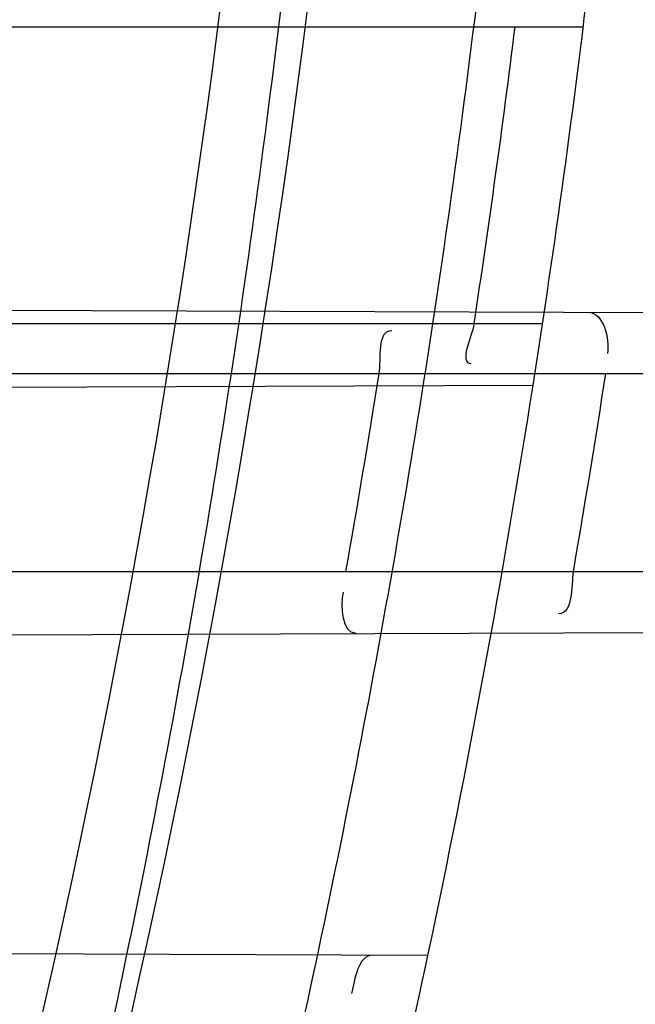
# Model space of a CAD drawing. Header units: millimetres. Extents: x 0 to 297, y 0 to 210.
# Tile 43 of 256: x 145.2229 to 145.2446, y 90.9885 to 91.0233. Entities that reach past the tile are written whole.
import ezdxf

# ---------------------------------------------------------------- set-up
doc = ezdxf.new("R2010")
doc.units = ezdxf.units.MM
doc.header["$LTSCALE"] = 16.335
doc.layers.get('0').update_dxf_attribs({"linetype": 'CONTINUOUS'})
for name, color, linetype in [('01_GLOBAL', 7, 'CONTINUOUS'), ('INTFCLR_1', 7, 'CONTINUOUS'), ('INTFCLR_144815', 7, 'CONTINUOUS')]:
    doc.layers.add(name, color=color, linetype=linetype)

msp = doc.modelspace()

# ---------------------------------------------------------------- linework, layer by layer
at = {"color": 7, "linetype": 'Continuous'}
msp.add_circle((145.8748034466, 92.1344639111), 2.66, dxfattribs=at)
at = {"color": 9, "linetype": 'Continuous'}
msp.add_arc((145.8748034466, 92.1344639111), 2.6259090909, 182.9674534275, 267.0325465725, dxfattribs=at)
at = {"layer": '01_GLOBAL', "color": 7, "linetype": 'Continuous'}
msp.add_circle((145.8748034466, 92.1344639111), 2.695, dxfattribs=at)
at = {"layer": 'INTFCLR_1', "color": 9, "linetype": 'Continuous'}
for p, q in [((145.2184341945, 91.0230182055), (145.2427919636, 91.0230182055)), ((145.2196504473, 91.0130114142), (145.2790831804, 91.01280395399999)), ((145.2413506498, 91.01251820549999), (145.2168929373, 91.01251820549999)), ((145.2203395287, 91.01076820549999), (145.2787718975, 91.01076820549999)), ((145.217191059, 91.0102664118), (145.2410162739, 91.01034957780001)), ((145.2191169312, 91.0037682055), (145.2777184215, 91.0037682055)), ((145.2176335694, 91.0015179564), (145.2774161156, 91.0017266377)), ((145.237300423, 90.9901998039), (145.2132580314, 90.990283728))]:
    msp.add_line(p, q, dxfattribs=at)
at = {"layer": 'INTFCLR_1', "color": 6, "linetype": 'Continuous'}
for centre, radius, start, end in [((144.8596077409, 91.07026820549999), 0.4224162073, 270, 90.00000002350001), ((144.8596077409, 91.07026820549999), 0.4014439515, 270, 90.00000002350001), ((144.8596077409, 91.07026820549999), 0.3860864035, 351.0719019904, 353.2935009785), ((144.859937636, 91.07026591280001), 0.3833671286, 351.3363934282, 352.9206383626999), ((144.8600707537, 91.0702669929), 0.3801880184, 349.9265638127, 350.9962955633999), ((144.8590276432, 91.0702670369), 0.3891383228, 350.1605823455, 351.2050388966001), ((144.8596077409, 91.07026820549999), 0.3860864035, 345.7642015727, 348.0308689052)]:
    msp.add_arc(centre, radius, start, end, dxfattribs=at)
at = {"layer": 'INTFCLR_1', "color": 9, "linetype": 'Continuous'}
for centre, radius, start, end in [((144.8630307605, 91.0702689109), 0.3729410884, 346.8723352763, 13.1275089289), ((144.8629710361, 91.07026820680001), 0.3699364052, 346.8756062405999, 13.1243934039), ((144.8596077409, 91.07026820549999), 0.3860864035, 348.0308689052, 351.0719019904)]:
    msp.add_arc(centre, radius, start, end, dxfattribs=at)
for points, knots in [([(145.235167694, 90.93964664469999), (145.2359987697, 90.94190808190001), (145.2376274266, 90.94647450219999), (145.2407305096, 90.9557351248), (145.2457654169, 90.9723575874), (145.2504341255, 90.9918676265), (145.2535169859, 91.00930456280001), (145.2548129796, 91.01820820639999), (145.2554818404, 91.0233579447), (145.2570256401, 91.03628652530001), (145.2586297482, 91.05837735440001), (145.2583725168, 91.0844406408), (145.2571603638, 91.1013307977), (145.2563978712, 91.1091297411), (145.2558364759, 91.114316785), (145.2541019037, 91.12831663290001), (145.2501634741, 91.1507342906), (145.2444881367, 91.1726209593), (145.2404287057, 91.1856112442), (145.2389019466, 91.1902577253), (145.2365792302, 91.1971022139), (145.2313391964, 91.2114116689), (145.2222901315, 91.2324134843), (145.211984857, 91.2522549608), (145.2048007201, 91.26446751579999), (145.2014430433, 91.2699038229), (145.1992124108, 91.27344744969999), (145.1931796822, 91.28276721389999), (145.1830706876, 91.2970707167), (145.1690288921, 91.3144833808), (145.1571354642, 91.32753546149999), (145.1488272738, 91.335878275), (145.1442335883, 91.34029544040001), (145.1378598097, 91.34625257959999), (145.1289384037, 91.35405272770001), (145.1192814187, 91.3616211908), (145.1131582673, 91.3659752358), (145.1101748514, 91.3679776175), (145.1077179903, 91.36955505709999), (145.1055301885, 91.37087160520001), (145.1036031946, 91.37188262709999), (145.1025200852, 91.37238560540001), (145.1016575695, 91.37269323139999), (145.1010609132, 91.3728325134), (145.1005598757, 91.3727568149), (145.1004622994, 91.3722852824), (145.1007027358, 91.3717640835), (145.1011202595, 91.3710418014), (145.1017948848, 91.3701326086), (145.1026939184, 91.3690240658), (145.1038249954, 91.36772389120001), (145.1051758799, 91.366231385), (145.106740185, 91.36454834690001), (145.1092045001, 91.36193938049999), (145.1127127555, 91.35827210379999), (145.1192604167, 91.3514013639), (145.126411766, 91.34369308), (145.1329263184, 91.3363257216), (145.1369531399, 91.33164093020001), (145.143428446, 91.32395035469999), (145.1533417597, 91.3114874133), (145.1663378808, 91.2933552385), (145.175744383, 91.2785527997), (145.1819029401, 91.2680164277), (145.1860815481, 91.2606058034), (145.1932904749, 91.24707920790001), (145.2029180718, 91.2266527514), (145.209559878, 91.2096225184), (145.212649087, 91.20079273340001)], [0, 0, 0, 0, 0.0103790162, 0.0208837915, 0.0420711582, 0.08518389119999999, 0.1071959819, 0.1183353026, 0.1239410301, 0.1295663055, 0.1744258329, 0.2192337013, 0.2417180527, 0.2473539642, 0.2529903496, 0.2641931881, 0.3081223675, 0.3509244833, 0.3614867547, 0.3667496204, 0.3719934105, 0.3926231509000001, 0.4323812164, 0.470412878, 0.488854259, 0.4934078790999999, 0.4979383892, 0.5068921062, 0.5412323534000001, 0.5733304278, 0.6031976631, 0.6172528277, 0.6240454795, 0.630650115, 0.6548352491, 0.6750685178, 0.6834752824, 0.6871962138, 0.6905460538, 0.6960524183, 0.6981915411, 0.6999110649, 0.7012078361, 0.7020914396, 0.7026255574, 0.7031007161, 0.7038824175, 0.7050749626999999, 0.7066970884, 0.7087489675, 0.7112252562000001, 0.7141187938, 0.7174211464, 0.7211233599, 0.729578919, 0.7392839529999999, 0.762009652, 0.7748693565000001, 0.7816473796, 0.7886214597, 0.8181786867, 0.8502212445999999, 0.8846823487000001, 0.8936821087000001, 0.9027944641, 0.9213301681, 0.9597016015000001, 1, 1, 1, 1]), ([(145.1053256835, 91.37126820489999), (145.1058354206, 91.3712681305), (145.1084302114, 91.3702416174), (145.1114097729, 91.368499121), (145.114679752, 91.3664418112), (145.1177098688, 91.36444481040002), (145.1239326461, 91.36010616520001), (145.1337472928, 91.3525686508), (145.1428234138, 91.3447978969), (145.1493077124, 91.338863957), (145.1539781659, 91.3344671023), (145.1624222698, 91.3261665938), (145.1745124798, 91.3131815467), (145.1887911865, 91.29585590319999), (145.1990766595, 91.2816176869), (145.2052148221, 91.27234000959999), (145.2074832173, 91.268814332), (145.2108964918, 91.26340759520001), (145.2181971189, 91.2512662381), (145.2286731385, 91.2315365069), (145.2378781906, 91.2106406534), (145.2432089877, 91.1964014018), (145.2455710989, 91.1895927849), (145.247123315, 91.1849719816), (145.2512489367, 91.17205836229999), (145.2570185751, 91.1502977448), (145.2610247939, 91.1279966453), (145.262788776, 91.1140712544), (145.2633595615, 91.10891295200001), (145.2641347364, 91.10115794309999), (145.2653671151, 91.0843629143), (145.2656287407, 91.0584419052), (145.2639975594, 91.0364740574), (145.2624282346, 91.0236195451), (145.2617481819, 91.01849828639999), (145.2604303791, 91.00964310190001), (145.2572949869, 90.99229775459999), (145.2525471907, 90.9728939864), (145.2474296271, 90.9563683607), (145.2442749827, 90.94715947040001), (145.2426192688, 90.9426185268), (145.2417743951, 90.94036969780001)], [0, 0, 0, 0, 0.0031306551, 0.0166311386, 0.0214593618, 0.0268204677, 0.03892666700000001, 0.0680356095, 0.1027865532, 0.1122690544, 0.1220182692, 0.1421808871, 0.1849821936, 0.2309157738, 0.2799873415, 0.2927705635, 0.2992370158, 0.3057352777, 0.3320402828, 0.3862318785, 0.4428084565, 0.4721382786, 0.4795908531, 0.487069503, 0.5020757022, 0.562848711, 0.6251729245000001, 0.641061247, 0.6490543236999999, 0.6570463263, 0.6889269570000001, 0.7524525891, 0.8160592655, 0.8240370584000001, 0.8319876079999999, 0.8477879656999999, 0.8790177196, 0.9402188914, 0.9703170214, 0.9852457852, 1, 1, 1, 1]), ([(145.212649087, 91.20079273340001), (145.2158606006, 91.1916133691), (145.2216925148, 91.17275051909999), (145.227244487, 91.14850505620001), (145.2299856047, 91.13231217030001), (145.2310878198, 91.1246731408), (145.2317778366, 91.1195330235), (145.2334659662, 91.1053734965), (145.2350886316, 91.0820240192), (145.2348602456, 91.05859168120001), (145.2340091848, 91.0442662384), (145.2336200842, 91.0390385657), (145.2329629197, 91.0312582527), (145.2311506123, 91.014691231), (145.226931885, 90.9897129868), (145.2217743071, 90.96897061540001), (145.21827327, 90.95706637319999), (145.2168531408, 90.95239822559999), (145.2142959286, 90.94439071), (145.2088936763, 90.92893413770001), (145.2002622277, 90.9078650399), (145.191382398, 90.889773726), (145.1856550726, 90.87921407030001), (145.1835773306, 90.87548959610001), (145.1804900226, 90.8700559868), (145.1738400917, 90.85885693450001), (145.1632874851, 90.84274118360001), (145.150351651, 90.825149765), (145.1410235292, 90.8136739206), (145.1356460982, 90.8073751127), (145.133618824, 90.8050242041), (145.1301975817, 90.8011139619), (145.1238773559, 90.79407797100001), (145.116999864, 90.78674904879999), (145.1107938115, 90.7802602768), (145.1070749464, 90.7763568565), (145.1041227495, 90.77316960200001), (145.102218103, 90.77096320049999), (145.1011689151, 90.7695684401), (145.1007337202, 90.76882832), (145.1004699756, 90.7682973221), (145.1005812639, 90.76760633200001), (145.1020539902, 90.7679067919), (145.1036740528, 90.7686832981), (145.1066075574, 90.7702692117), (145.1094057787, 90.7720516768), (145.1117034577, 90.7735828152), (145.1131778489, 90.7745966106), (145.1156556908, 90.7763307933), (145.1196186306, 90.7792322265), (145.1251563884, 90.7835370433), (145.1334349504, 90.7903494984), (145.1408444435, 90.7969946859), (145.1473278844, 90.8032123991), (145.1519747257, 90.8077983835), (145.1603493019, 90.8164330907), (145.1722854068, 90.829897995), (145.1863008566, 90.84780070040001), (145.1963364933, 90.86246668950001), (145.2023017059, 90.87200498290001), (145.2045040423, 90.8756288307), (145.2078179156, 90.8811890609), (145.2148947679, 90.89367373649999), (145.2249952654, 90.9139386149), (145.2319439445, 90.9308745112), (145.2351676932, 90.9396466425)], [0, 0, 0, 0, 0.0419354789, 0.08505031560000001, 0.1071497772, 0.1127379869, 0.1183317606, 0.1295131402, 0.1742263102, 0.2191466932, 0.230445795, 0.2361065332, 0.241751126, 0.2641147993, 0.3079545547, 0.3508736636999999, 0.3561840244, 0.3614616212, 0.3719139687, 0.3924297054, 0.4320526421, 0.4700131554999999, 0.4792642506, 0.483852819, 0.4884035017, 0.5062126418, 0.5400088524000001, 0.5714206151, 0.6003317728, 0.6037560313, 0.6071340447, 0.6137178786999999, 0.6261602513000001, 0.6479155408, 0.6570536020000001, 0.6648783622, 0.6711643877, 0.6757843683, 0.6774462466, 0.6786751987, 0.6794900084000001, 0.6799813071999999, 0.6813020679, 0.6842478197, 0.6888651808, 0.6950795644, 0.6987591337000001, 0.70073729, 0.7027989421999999, 0.7117993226, 0.7219139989, 0.7330405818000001, 0.7580265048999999, 0.7648041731, 0.7717766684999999, 0.7861782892, 0.816667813, 0.8493175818, 0.8841610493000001, 0.8932352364, 0.8978283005, 0.9024468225, 0.9211469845, 0.9596997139, 1, 1, 1, 1]), ([(145.1053256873, 90.7692681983), (145.1051880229, 90.769268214), (145.1048509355, 90.76933467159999), (145.1048682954, 90.769940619), (145.1052289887, 90.77056403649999), (145.1058526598, 90.7714906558), (145.1068032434, 90.77264391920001), (145.1086356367, 90.7747211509), (145.110803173, 90.77699248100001), (145.113215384, 90.7794781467), (145.1159839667, 90.7823058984), (145.1217014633, 90.7881297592), (145.1287122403, 90.7954132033), (145.1351564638, 90.80240928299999), (145.1386445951, 90.8062976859), (145.1407113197, 90.80863540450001), (145.1461908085, 90.8148961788), (145.1556953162, 90.8263034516), (145.1688811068, 90.84380018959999), (145.1796415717, 90.85983729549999), (145.1864241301, 90.8709859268), (145.1895721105, 90.87639380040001), (145.1916900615, 90.880099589), (145.1975256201, 90.89060172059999), (145.2065751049, 90.908597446), (145.2153782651, 90.92957264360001), (145.2208882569, 90.944962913), (145.2234958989, 90.95293463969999), (145.2249438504, 90.95758139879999), (145.2285119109, 90.9694259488), (145.2337695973, 90.990067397), (145.2380725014, 91.0149380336), (145.2399207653, 91.03143377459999), (145.2405908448, 91.039179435), (145.2409875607, 91.0443834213), (145.241855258, 91.0586434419), (145.2420882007, 91.0819727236), (145.2404334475, 91.1052173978), (145.2387124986, 91.1193107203), (145.238008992, 91.12442738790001), (145.2368850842, 91.1320325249), (145.2340893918, 91.1481566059), (145.2284266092, 91.1722973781), (145.222482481, 91.1910649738), (145.2192099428, 91.2001967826)], [0, 0, 0, 0, 0.0008731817, 0.001718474, 0.0032338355, 0.0055641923, 0.008732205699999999, 0.0127298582, 0.0231213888, 0.0286463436, 0.0346993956, 0.04822263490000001, 0.0804125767, 0.0988155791, 0.1085508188, 0.1135449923, 0.1186070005, 0.1613231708, 0.2076862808, 0.2575123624, 0.2837454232, 0.2904461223, 0.2972015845, 0.3108183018, 0.3666504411, 0.4248609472, 0.4549769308, 0.4703146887, 0.4780576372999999, 0.4858477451, 0.5487776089, 0.6130123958, 0.6457680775, 0.6540347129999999, 0.6623246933, 0.6788711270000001, 0.74464742, 0.8101273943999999, 0.8265053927, 0.8346996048, 0.8428861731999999, 0.8752668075, 0.9384714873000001, 1, 1, 1, 1])]:
    msp.add_open_spline(points, degree=3, knots=knots, dxfattribs=at)
at = {"layer": 'INTFCLR_1', "color": 6, "linetype": 'Continuous'}
for points, knots in [([(145.1350652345, 91.37126820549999), (145.1342109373, 91.37126820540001), (145.1357546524, 91.3683275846), (145.1370803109, 91.3667054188), (145.1392467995, 91.36385886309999), (145.1419201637, 91.3606392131), (145.145337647, 91.3565301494), (145.149332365, 91.3517583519), (145.1536170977, 91.34656836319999), (145.1578478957, 91.34135293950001), (145.1617862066, 91.3363852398), (145.1654017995, 91.331722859), (145.1686896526, 91.3273862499), (145.1716611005, 91.3233823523), (145.1743369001, 91.31970203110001), (145.176743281, 91.3163294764), (145.1789048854, 91.31324522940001), (145.1808385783, 91.31044103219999), (145.1825660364, 91.30789847), (145.1841084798, 91.3055965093), (145.185490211, 91.3035084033), (145.1867189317, 91.3016307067), (145.1878098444, 91.2999462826), (145.1887779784, 91.29843766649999), (145.1896459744, 91.2970737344), (145.1906214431, 91.2955292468), (145.191753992, 91.2937193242), (145.1928766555, 91.2919021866), (145.1938510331, 91.29030917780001), (145.1946912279, 91.28892487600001), (145.1956155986, 91.28738878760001), (145.1966371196, 91.28567497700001), (145.1977643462, 91.2837631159), (145.1990081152, 91.2816272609), (145.2003754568, 91.2792470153), (145.201880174, 91.2765873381), (145.2035347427, 91.2736120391), (145.2053542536, 91.2702751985), (145.2073580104, 91.2665186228), (145.2095596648, 91.2622861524), (145.2119715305, 91.25751282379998), (145.214608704, 91.2521191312), (145.2174929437, 91.2459939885), (145.220642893, 91.2390035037), (145.2240752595, 91.2309767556), (145.227802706, 91.2217082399), (145.2318351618, 91.21090431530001), (145.2361179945, 91.19831684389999), (145.2403681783, 91.18429274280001), (145.2442872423, 91.16942297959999), (145.2476657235, 91.15438159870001), (145.2504753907, 91.1392991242), (145.2527156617, 91.12423526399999), (145.2543982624, 91.1091876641), (145.2555287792, 91.0941918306), (145.256117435, 91.079233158), (145.2561708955, 91.0643352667), (145.2556951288, 91.0494844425), (145.2546936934, 91.0346826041), (145.2531693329, 91.01994161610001), (145.2511191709, 91.00523180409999), (145.2485428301, 90.9905728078), (145.2454275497, 90.9759328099), (145.2417708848, 90.9613303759), (145.2376203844, 90.94696810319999), (145.2332204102, 90.9335438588), (145.2288852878, 90.92162630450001), (145.2248596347, 90.9114479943), (145.2211587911, 90.90270194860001), (145.2177663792, 90.89512937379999), (145.2146668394, 90.8885329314), (145.2118379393, 90.8827508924), (145.2092594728, 90.87766290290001), (145.2069119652, 90.8731710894), (145.2047820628, 90.869201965), (145.2028538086, 90.86569136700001), (145.2011073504, 90.8625761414), (145.1995253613, 90.8598041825), (145.1980916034, 90.85733143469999), (145.1967959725, 90.8551286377), (145.1956290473, 90.85316932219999), (145.1945782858, 90.85142412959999), (145.1936278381, 90.84986076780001), (145.1927650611, 90.8484539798), (145.1919665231, 90.8471621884), (145.1911689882, 90.845881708), (145.1903111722, 90.84451464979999), (145.1893416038, 90.842982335), (145.1882509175, 90.8412749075), (145.1870226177, 90.8393719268), (145.1856376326, 90.83725116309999), (145.1840803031, 90.8348962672), (145.1823329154, 90.83229124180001), (145.1803729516, 90.82941478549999), (145.1781781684, 90.82624664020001), (145.1757236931, 90.82276863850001), (145.1729902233, 90.8189712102), (145.1699514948, 90.8148382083), (145.1665806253, 90.81035527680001), (145.1628687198, 90.8055344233), (145.1588145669, 90.8003903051), (145.1544498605, 90.7949847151), (145.149996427, 90.78957611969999), (145.1458273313, 90.78459071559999), (145.1422457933, 90.7802896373), (145.1394492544, 90.7769290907), (145.1371773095, 90.773959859), (145.1358081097, 90.7722873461), (145.134193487, 90.7692682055), (145.1350652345, 90.7692682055)], [0, 0, 0, 0, 0.0038604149, 0.007501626, 0.0124785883, 0.0188917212, 0.0268498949, 0.0364677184, 0.0470694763, 0.05724446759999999, 0.0668187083, 0.0757144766, 0.08390537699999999, 0.0914099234, 0.09824517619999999, 0.1044667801, 0.1101313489, 0.1152642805, 0.1198589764, 0.1240215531, 0.1277856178, 0.1311734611, 0.1341617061, 0.1368541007, 0.1392736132, 0.1414672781, 0.1451087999, 0.148921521, 0.1511192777, 0.1535471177, 0.1562389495, 0.1592204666, 0.1625628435, 0.1662680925, 0.1703891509, 0.1749670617, 0.1800766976, 0.185772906, 0.1921414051, 0.1993155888, 0.2073311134, 0.2163077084, 0.2264451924, 0.2379233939, 0.2509534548, 0.2658909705, 0.2830621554, 0.3030578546, 0.3259639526, 0.3492662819, 0.3725305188, 0.395610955, 0.4185782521, 0.4413347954, 0.4640172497, 0.4865192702, 0.5089682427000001, 0.5313242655, 0.5536477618, 0.5759939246, 0.5982772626, 0.6207472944, 0.6432362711, 0.6658996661, 0.6887559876, 0.7107777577, 0.7297237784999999, 0.7460531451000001, 0.7602331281, 0.7726347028, 0.7835467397, 0.7931663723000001, 0.8017211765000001, 0.8093215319, 0.8160683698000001, 0.8220757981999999, 0.8274205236, 0.83220661, 0.8364980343, 0.8403367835, 0.8437547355, 0.8468031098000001, 0.8495420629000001, 0.8520223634, 0.8542604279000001, 0.8564046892, 0.8588391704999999, 0.8615533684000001, 0.8645986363, 0.8679945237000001, 0.8717882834, 0.8760445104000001, 0.8807522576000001, 0.8859628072, 0.8917731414, 0.8981681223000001, 0.9051985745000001, 0.9129160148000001, 0.9213486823, 0.930543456, 0.9404096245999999, 0.9509435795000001, 0.9619432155, 0.9720502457, 0.9803711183, 0.9870628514, 0.9922716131, 0.9960607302, 1, 1, 1, 1]), ([(145.1350652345, 90.7692682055), (145.1360387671, 90.7692682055), (145.1377271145, 90.77040596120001), (145.1403228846, 90.77196865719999), (145.1432989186, 90.7741311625), (145.1469787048, 90.7769487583), (145.1513602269, 90.78054609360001), (145.156189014, 90.78473927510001), (145.1610884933, 90.78922212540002), (145.16571304, 90.7936532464), (145.1699506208, 90.7978753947), (145.1738079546, 90.80185999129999), (145.1773032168, 90.80558700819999), (145.1804624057, 90.8090520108), (145.1833068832, 90.8122538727), (145.1858602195, 90.8151948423), (145.1881553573, 90.8178946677), (145.1902110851, 90.8203591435), (145.1920499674, 90.8226010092), (145.1936917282, 90.8246337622), (145.195161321, 90.8264787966), (145.1964960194, 90.82817546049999), (145.197810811, 90.82986574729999), (145.1992115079, 90.83168840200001), (145.2006985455, 90.83364987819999), (145.2021699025, 90.8356183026), (145.203615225, 90.83757754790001), (145.2051191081, 90.8396441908), (145.2067839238, 90.8419664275), (145.2086446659, 90.8446056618), (145.2107239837, 90.8476123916), (145.2130437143, 90.8510414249), (145.2156231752, 90.85494957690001), (145.2184823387, 90.85940686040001), (145.2216518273, 90.8645112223), (145.2251614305, 90.87037537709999), (145.229038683, 90.8771369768), (145.2333125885, 90.884978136), (145.2380078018, 90.89411228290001), (145.2431555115, 90.9048590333), (145.2486552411, 90.91737134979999), (145.2541538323, 90.9312561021), (145.2592951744, 90.9458952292), (145.2638614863, 90.9607341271), (145.2678132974, 90.9756278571), (145.2711637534, 90.9905604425), (145.2739112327, 91.005452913), (145.2760779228, 91.0203457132), (145.2776685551, 91.03517539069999), (145.2786982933, 91.0499655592), (145.2791763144, 91.06470155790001), (145.2791102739, 91.0793859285), (145.2785051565, 91.09402740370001), (145.2773642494, 91.1086166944), (145.2756872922, 91.1231600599), (145.2734729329, 91.13765537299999), (145.2707211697, 91.1520804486), (145.2674209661, 91.16646759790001), (145.2635667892, 91.1807987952), (145.259139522, 91.19509062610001), (145.254151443, 91.2092704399), (145.2488018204, 91.2228033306), (145.2434345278, 91.23506080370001), (145.238408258, 91.245610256), (145.2338248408, 91.2545835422), (145.2296571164, 91.2622860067), (145.2258775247, 91.26893157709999), (145.2224553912, 91.2746994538), (145.2193628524, 91.2797261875), (145.216567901, 91.28412676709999), (145.2140471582, 91.2879848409), (145.2117761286, 91.29137679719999), (145.209737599, 91.2943566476), (145.2079066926, 91.2969818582), (145.20627007, 91.2992895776), (145.2048016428, 91.30132990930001), (145.203482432, 91.3031390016), (145.202221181, 91.30484800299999), (145.2009100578, 91.3066043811), (145.1994654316, 91.308515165), (145.1979774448, 91.3104559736), (145.1964846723, 91.3123763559), (145.1949729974, 91.31429626), (145.1933137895, 91.31637424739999), (145.1914604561, 91.3186591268), (145.1893845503, 91.3211745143), (145.1870661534, 91.32393108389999), (145.1844777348, 91.3269433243), (145.1815962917, 91.3302189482), (145.1783918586, 91.3337676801), (145.174841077, 91.3375879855), (145.1709238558, 91.34167041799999), (145.1666153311, 91.3459993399), (145.1619164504, 91.3505367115), (145.1569054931, 91.35515789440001), (145.1519289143, 91.3595100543), (145.1473729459, 91.36327579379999), (145.1435388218, 91.36622737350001), (145.1404516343, 91.3684830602), (145.1377826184, 91.3700958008), (145.1360568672, 91.37126820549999), (145.1350652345, 91.37126820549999)], [0, 0, 0, 0, 0.0042187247, 0.0081401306, 0.0133978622, 0.0200459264, 0.0282638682, 0.0379443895, 0.0477615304, 0.05703690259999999, 0.0656973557, 0.0736821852, 0.0810680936, 0.0878383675, 0.0940009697, 0.0996271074, 0.1047154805, 0.1093563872, 0.1135342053, 0.1172803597, 0.1206792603, 0.1237557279, 0.1266349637, 0.1299589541, 0.1337168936, 0.1373013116, 0.1406085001, 0.1442672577, 0.148377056, 0.1529904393, 0.1582606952, 0.164218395, 0.1709303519, 0.1785521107, 0.1871652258, 0.1969659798, 0.2081658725, 0.2209392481, 0.2356613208, 0.2526660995, 0.2725685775, 0.2948769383, 0.3173640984, 0.3397873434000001, 0.3621386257, 0.3841211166, 0.4060891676, 0.4277469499, 0.4493218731, 0.470705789, 0.4919793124, 0.5131981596, 0.5343255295, 0.5554668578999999, 0.5765984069, 0.5977513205, 0.6189954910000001, 0.6402209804, 0.6617015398, 0.6832900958, 0.7050415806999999, 0.7268239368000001, 0.7463339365, 0.7630160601, 0.7774553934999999, 0.7899931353, 0.8009638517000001, 0.8105830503, 0.8190545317, 0.8265380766, 0.8331730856, 0.8390248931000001, 0.8442268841, 0.8488182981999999, 0.8528943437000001, 0.8564866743, 0.8597116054, 0.8625968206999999, 0.8656908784, 0.8692094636, 0.8729771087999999, 0.8762884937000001, 0.879749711, 0.8835661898, 0.8878115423, 0.8924986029, 0.8976989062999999, 0.9034198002, 0.9097088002, 0.9166034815, 0.9241390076, 0.9323094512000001, 0.9411199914, 0.9506041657, 0.9606137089, 0.9706541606, 0.9792553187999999, 0.9862062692, 0.9916647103, 0.9957028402, 1, 1, 1, 1])]:
    msp.add_open_spline(points, degree=3, knots=knots, dxfattribs=at)
for points in [[(145.2429665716, 91.01293002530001), (145.2435027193, 91.0129281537), (145.2437291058, 91.0120024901), (145.2436471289, 91.0114726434)], [(145.238930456, 91.01251820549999), (145.2388601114, 91.01205656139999), (145.2383660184, 91.0111190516), (145.2388329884, 91.0111206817)], [(145.2355741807, 91.01076820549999), (145.2356570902, 91.01129145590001), (145.2354969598, 91.0122935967), (145.2360267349, 91.0122917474)], [(145.2424419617, 91.0037682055), (145.2423517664, 91.003248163), (145.2424446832, 91.002276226), (145.2419168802, 91.00227438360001)], [(145.2347598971, 91.0015777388), (145.2342507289, 91.0015759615), (145.2342220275, 91.0025365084), (145.2343110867, 91.0030378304)], [(145.2353474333, 90.9902066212), (145.2348307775, 90.99020842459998), (145.2347095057, 90.9893541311), (145.234598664, 90.98884950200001)]]:
    msp.add_open_spline(points, degree=3, dxfattribs=at)
at = {"layer": 'INTFCLR_144815', "color": 6, "linetype": 'Continuous'}
for radius in [0.4466793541, 0.4256665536]:
    msp.add_circle((144.8596077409, 91.07026820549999), radius, dxfattribs=at)
for radius, start, end in [(0.6157754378, 313.9937911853, 154.5150993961), (0.5947754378, 312.9543589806, 154.5144414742), (0.5751005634, 282.2440355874, 71.2863570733), (0.4537777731, 308.490992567, 51.50900743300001), (0.4747905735, 316.9838592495, 43.0161407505), (0.4480128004, 313.9992414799, 46.00075850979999)]:
    msp.add_arc((144.8596077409, 91.07026820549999), radius, start, end, dxfattribs=at)
at = {"layer": 'INTFCLR_144815', "color": 9, "linetype": 'Continuous'}
for centre, radius, start, end in [((144.8596077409, 91.07026820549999), 0.5712784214, 292.4997540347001, 54.0964566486), ((144.8596102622, 91.0702693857), 0.5153523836, 292.4997540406, 54.09645665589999), ((144.8596257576, 91.0702725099), 0.5066391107, 311.2505121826, 48.7494878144), ((144.859607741, 91.07026820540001), 0.4617768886, 314.0862202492, 45.9137797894), ((144.8596077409, 91.07026820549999), 0.450734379, 313.8592910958, 46.1407088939), ((144.8596077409, 91.07026820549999), 0.4477854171, 314.0319604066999, 45.9680396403)]:
    msp.add_arc(centre, radius, start, end, dxfattribs=at)
at = {"layer": 'INTFCLR_144815', "color": 6, "linetype": 'Continuous'}
for points, knots in [([(145.1715348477, 90.75876832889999), (145.1712150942, 90.75877420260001), (145.1712119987, 90.7600066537), (145.1717859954, 90.7606973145), (145.1723169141, 90.76165810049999), (145.1728921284, 90.7625179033), (145.1735763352, 90.7635211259), (145.1743814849, 90.7646468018), (145.17530592, 90.76590735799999), (145.1763525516, 90.7673048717), (145.1775225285, 90.7688449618), (145.1788179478, 90.77053327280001), (145.1802417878, 90.7723776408), (145.1817966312, 90.7743857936), (145.1834827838, 90.77656326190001), (145.1852973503, 90.77891214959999), (145.1872357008, 90.7814329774), (145.189295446, 90.7841297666), (145.1914790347, 90.78701356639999), (145.1937896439, 90.79009740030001), (145.1962240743, 90.79338687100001), (145.1987743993, 90.7968818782), (145.2014309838, 90.8005803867), (145.2041860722, 90.8044833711), (145.2070298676, 90.8085892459), (145.2099514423, 90.81289490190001), (145.2129388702, 90.817395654), (145.215979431, 90.8220852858), (145.2190598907, 90.8269562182), (145.2221667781, 90.8319996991), (145.2252866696, 90.83720604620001), (145.2284064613, 90.84256492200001), (145.2315136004, 90.8480656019), (145.2345962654, 90.8536972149), (145.2376434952, 90.8594489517), (145.2406452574, 90.8653102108), (145.2435925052, 90.8712707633), (145.2464771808, 90.87732085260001), (145.2492921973, 90.8834512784), (145.2520314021, 90.8896534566), (145.2546894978, 90.8959194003), (145.2572619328, 90.9022416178), (145.2597453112, 90.9086143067), (145.2621317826, 90.9150187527), (145.2644188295, 90.921447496), (145.2666074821, 90.927902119), (145.2687002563, 90.9343905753), (145.2706975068, 90.94091510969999), (145.2725965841, 90.9474676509), (145.2743963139, 90.9540444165), (145.2760946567, 90.9606370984), (145.2776905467, 90.96723941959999), (145.2791843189, 90.97385019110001), (145.2805765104, 90.98046922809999), (145.2818676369, 90.98709652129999), (145.2830580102, 90.9937313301), (145.2841477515, 91.0003718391), (145.2851369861, 91.0070158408), (145.2860260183, 91.01366199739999), (145.2868152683, 91.0203099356), (145.2875051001, 91.02695916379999), (145.2880958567, 91.0336093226), (145.2885878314, 91.04025993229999), (145.2889813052, 91.0469109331), (145.289276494, 91.0535620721), (145.2894735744, 91.06021341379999), (145.2895726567, 91.0668647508), (145.2895738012, 91.0735161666), (145.2894770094, 91.0801674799), (145.2892822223, 91.0868188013), (145.2889893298, 91.09346994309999), (145.2885981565, 91.1001209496), (145.2881084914, 91.1067715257), (145.2875200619, 91.1134215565), (145.2868325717, 91.1200706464), (145.2860456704, 91.126718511), (145.2851589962, 91.13336461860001), (145.2841721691, 91.14000833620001), (145.2830848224, 91.14664879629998), (145.2818965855, 91.15328508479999), (145.2806070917, 91.15991620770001), (145.2792161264, 91.166540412), (145.2777236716, 91.17315528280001), (145.27612979, 91.1797584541), (145.2744344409, 91.18634824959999), (145.2726374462, 91.1929236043), (145.2707388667, 91.19948263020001), (145.2687392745, 91.2060219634), (145.2666397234, 91.21253728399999), (145.2644415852, 91.2190240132), (145.2621464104, 91.2254777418), (145.2597562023, 91.23189351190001), (145.2572735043, 91.2382657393), (145.2547014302, 91.2445882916), (145.2520437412, 91.25085444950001), (145.2493049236, 91.25705687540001), (145.2464902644, 91.26318759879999), (145.2436059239, 91.26923801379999), (145.240658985, 91.2751989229), (145.2376574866, 91.2810606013), (145.2346104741, 91.28681281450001), (145.231527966, 91.2924449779), (145.2284209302, 91.2979462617), (145.2253011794, 91.30330580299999), (145.2221812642, 91.3085128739), (145.2190742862, 91.31355713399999), (145.2159936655, 91.3184289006), (145.2129528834, 91.323119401), (145.209965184, 91.3276210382), (145.207043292, 91.331927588), (145.2041991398, 91.3360343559), (145.2014436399, 91.33993825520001), (145.1987864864, 91.3436378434), (145.1962360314, 91.34713327), (145.1937992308, 91.35042615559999), (145.1914816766, 91.3535193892), (145.1892876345, 91.3564169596), (145.1872201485, 91.3591237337), (145.1852811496, 91.36164526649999), (145.1834716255, 91.3639875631), (145.1817917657, 91.36615689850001), (145.1802410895, 91.36815967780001), (145.1788186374, 91.3700022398), (145.1775230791, 91.3716907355), (145.1763528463, 91.3732311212), (145.1753062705, 91.37462867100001), (145.1743814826, 91.3758893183), (145.1735770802, 91.3770151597), (145.1728902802, 91.378018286), (145.1723225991, 91.3788786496), (145.1718630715, 91.3796692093), (145.171402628, 91.38041122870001), (145.1710534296, 91.38175923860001), (145.1715348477, 91.38176808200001)], [0, 0, 0, 0, 0.0014103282, 0.0032894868, 0.0045784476, 0.006109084, 0.0078878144, 0.009921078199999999, 0.0122159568, 0.0147800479, 0.0176210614, 0.0207450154, 0.0241645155, 0.0278962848, 0.0319450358, 0.0363094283, 0.0409856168, 0.0459681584, 0.0512740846, 0.0569372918, 0.0629614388, 0.06932079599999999, 0.0760170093, 0.0830428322, 0.09038864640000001, 0.09804223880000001, 0.1059886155, 0.1142106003, 0.1226891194, 0.1314036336, 0.1403327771, 0.1494548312, 0.1587482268, 0.1681920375, 0.1777662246, 0.1874518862, 0.1972313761, 0.2070885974, 0.2170088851, 0.2269790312, 0.2369874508, 0.247023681, 0.2570780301, 0.2671479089, 0.2771627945, 0.2871678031, 0.297203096, 0.3072268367, 0.3172573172, 0.3272873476, 0.3372951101, 0.3472786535, 0.3572404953, 0.3671820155, 0.3771057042, 0.38701475, 0.3969071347, 0.4067804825, 0.4166362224, 0.4264761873, 0.4363022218, 0.4461151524, 0.4559173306, 0.4657100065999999, 0.4754958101, 0.4852761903, 0.4950537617, 0.5048299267, 0.514607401, 0.5243876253, 0.5341732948, 0.5439658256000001, 0.5537677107, 0.5635801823, 0.5734055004, 0.5832449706, 0.5931003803, 0.6029729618, 0.6128636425, 0.6227732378, 0.6327028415, 0.6426530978, 0.6526214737, 0.6626060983, 0.6726078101, 0.6826271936, 0.6926651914, 0.7027189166, 0.7127821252, 0.7228511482, 0.7329216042, 0.7429877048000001, 0.7530428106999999, 0.7630790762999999, 0.7730874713, 0.7830577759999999, 0.7929782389, 0.8028356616, 0.8126154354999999, 0.8223014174, 0.8318761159, 0.8413205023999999, 0.8506146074, 0.8597374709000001, 0.8686675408, 0.8773831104, 0.8858627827, 0.8940860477, 0.9020337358, 0.9096886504, 0.9170358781, 0.9240630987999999, 0.9307608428, 0.9371226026, 0.9431446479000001, 0.9488258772, 0.9541674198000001, 0.9591725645, 0.9638462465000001, 0.9681947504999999, 0.9722253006, 0.9759458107, 0.979364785, 0.9824904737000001, 0.9853313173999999, 0.9878955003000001, 0.9901906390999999, 0.9922241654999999, 0.994002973, 0.9955336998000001, 0.9968227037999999, 0.9978766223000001, 1, 1, 1, 1]), ([(145.1816919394, 91.37126820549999), (145.1813689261, 91.37126820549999), (145.181354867, 91.37002508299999), (145.1818990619, 91.3693135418), (145.1824036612, 91.36833271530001), (145.1829511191, 91.36745360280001), (145.1836029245, 91.3664285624), (145.1843702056, 91.3652784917), (145.1852510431, 91.3639914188), (145.1862478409, 91.3625655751), (145.1873615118, 91.36099545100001), (145.1885933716, 91.3592761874), (145.1899443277, 91.35740242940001), (145.1914151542, 91.3553685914), (145.1930061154, 91.3531691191), (145.1947171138, 91.3507983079), (145.1965473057, 91.3482507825), (145.1984952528, 91.34552127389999), (145.2005585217, 91.3426051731), (145.2027337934, 91.33949840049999), (145.2050166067, 91.3361978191), (145.207401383, 91.33270127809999), (145.2098813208, 91.32900788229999), (145.2124484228, 91.3251181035), (145.2150935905, 91.3210338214), (145.2178067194, 91.3167583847), (145.2205768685, 91.3122965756), (145.2233924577, 91.30765452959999), (145.2262415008, 91.3028395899), (145.2291118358, 91.297860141), (145.2319913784, 91.29272536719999), (145.2348683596, 91.2874449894), (145.2377314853, 91.2820290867), (145.2405700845, 91.276487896), (145.2433742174, 91.27083163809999), (145.2461347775, 91.26507030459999), (145.2488435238, 91.25921354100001), (145.2514930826, 91.25327056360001), (145.2540769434, 91.2472500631), (145.2565894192, 91.2411601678), (145.2590255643, 91.23500850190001), (145.2613812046, 91.2288019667), (145.2636527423, 91.2225470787), (145.2658372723, 91.2162495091), (145.2679322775, 91.20991477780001), (145.2699358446, 91.203547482), (145.2718463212, 91.1971521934), (145.2736625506, 91.19073257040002), (145.275383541, 91.18429233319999), (145.2770086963, 91.1778343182), (145.2785375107, 91.171361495), (145.2799697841, 91.1648759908), (145.281305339, 91.1583801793), (145.282544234, 91.1518756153), (145.2836865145, 91.14536413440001), (145.2847323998, 91.1388467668), (145.285682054, 91.13232495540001), (145.2865357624, 91.12579938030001), (145.2872937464, 91.1192711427), (145.2879563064, 91.1127405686), (145.2885236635, 91.10620849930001), (145.2889960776, 91.09967506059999), (145.2893737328, 91.0931409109), (145.2896568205, 91.0866060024), (145.2898454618, 91.0800708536), (145.2899397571, 91.0735353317), (145.2899397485, 91.06699989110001), (145.2898454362, 91.0604643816), (145.2896567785, 91.0539292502), (145.2893736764, 91.04739438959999), (145.2889960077, 91.040860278), (145.2885235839, 91.034326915), (145.2879562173, 91.0277949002), (145.2872936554, 91.02126443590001), (145.2865356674, 91.0147362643), (145.2856819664, 91.00821082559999), (145.2847323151, 91.0016890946), (145.283686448, 90.99517188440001), (145.2825441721, 90.98866045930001), (145.2813053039, 90.98215605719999), (145.2799697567, 90.9756602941), (145.2785375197, 90.9691749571), (145.277008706, 90.9627021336), (145.2753835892, 90.95624426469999), (145.2736625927, 90.9498039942), (145.2718464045, 90.94338450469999), (145.2699359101, 90.9369891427), (145.2679323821, 90.9306219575), (145.2658373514, 90.9242871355), (145.2636528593, 90.9179896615), (145.2613812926, 90.91173468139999), (145.2590256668, 90.9055281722), (145.2565895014, 90.8993764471), (145.2540770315, 90.8932865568), (145.2514931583, 90.8872660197), (145.2488435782, 90.8813229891), (145.2461348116, 90.8754661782), (145.2433742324, 90.86970480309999), (145.2405700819, 90.8640485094), (145.2377314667, 90.8585072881), (145.2348683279, 90.85309136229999), (145.2319913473, 90.8478109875), (145.2291118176, 90.8426762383), (145.2262415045, 90.8376968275), (145.2233924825, 90.83288192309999), (145.220576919, 90.8282399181), (145.2178068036, 90.8237781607), (145.2150937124, 90.8195027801), (145.2124485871, 90.8154185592), (145.2098815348, 90.8115288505), (145.2074016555, 90.8078355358), (145.2050169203, 90.8043390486), (145.2027341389, 90.801038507), (145.2005588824, 90.79793175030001), (145.1984956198, 90.7950156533), (145.1965476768, 90.79228614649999), (145.1947174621, 90.7897385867), (145.1930064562, 90.7873677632), (145.1914154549, 90.7851682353), (145.1899446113, 90.7831343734), (145.1885936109, 90.781260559), (145.1873617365, 90.77954126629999), (145.1862480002, 90.77797109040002), (145.1852512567, 90.77654520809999), (145.1843701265, 90.7752581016), (145.1836036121, 90.77410794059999), (145.1829493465, 90.7730830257), (145.1824091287, 90.7722033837), (145.1819724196, 90.77139682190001), (145.1815362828, 90.7706332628), (145.1812048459, 90.7692682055), (145.1816919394, 90.7692682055)], [0, 0, 0, 0, 0.0014863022, 0.0034583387, 0.00480742, 0.0064070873, 0.008263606, 0.0103831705, 0.0127725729, 0.0154385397, 0.018388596, 0.0216299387, 0.0251705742, 0.0290176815, 0.0331791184, 0.0376612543, 0.0424708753, 0.0476126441, 0.053091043, 0.05890788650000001, 0.0650637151, 0.071556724, 0.0783824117, 0.08553378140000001, 0.09300120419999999, 0.1007725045, 0.1088330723, 0.1171662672, 0.125753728, 0.1345758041, 0.1436120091, 0.1528416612, 0.1622443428, 0.1717998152, 0.1814887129, 0.1912927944, 0.2011949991, 0.2111795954, 0.2212322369, 0.2313400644, 0.2414915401, 0.251676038, 0.2618853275, 0.272110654, 0.2823462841, 0.2925853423, 0.3028240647, 0.3130572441, 0.3232827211, 0.3334966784, 0.3436983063, 0.353884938, 0.364056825, 0.3742120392, 0.3843517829, 0.3944749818, 0.4045834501, 0.4146764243, 0.4247563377, 0.4348229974, 0.4448791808, 0.4549248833, 0.4649631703, 0.4749943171, 0.4850215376, 0.4950452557, 0.505068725, 0.5150924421, 0.5251196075, 0.5351507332, 0.5451888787, 0.5552345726, 0.5652905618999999, 0.5753571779, 0.5854368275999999, 0.5955298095, 0.6056379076, 0.615761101, 0.6259004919, 0.6360558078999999, 0.6462271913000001, 0.6564139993, 0.6666151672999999, 0.6768294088, 0.6870543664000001, 0.6972879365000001, 0.7075261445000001, 0.7177656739, 0.7280008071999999, 0.7382265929, 0.7484354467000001, 0.7586203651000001, 0.7687717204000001, 0.7788795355, 0.7889322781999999, 0.7989169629, 0.8088192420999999, 0.8186233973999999, 0.8283123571, 0.8378678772, 0.8472706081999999, 0.8565002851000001, 0.8655364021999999, 0.8743584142, 0.8829458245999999, 0.8912789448, 0.8993394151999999, 0.9071106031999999, 0.9145779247, 0.9217291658, 0.9285546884, 0.9350475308, 0.9412033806, 0.9470201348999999, 0.9524985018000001, 0.9576403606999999, 0.9624499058, 0.9669322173, 0.9710936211, 0.9749409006, 0.978481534, 0.9817230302, 0.984673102, 0.9873392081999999, 0.9897286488, 0.9918483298, 0.9937048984, 0.9953046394, 0.9966537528, 0.9977587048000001, 1, 1, 1, 1]), ([(145.2619187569, 91.0702682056), (145.2619187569, 91.0661356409), (145.2617972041, 91.0578659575), (145.2612501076, 91.0454634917), (145.2603370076, 91.0330607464), (145.2590551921, 91.0206586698), (145.2574020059, 91.0082592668), (145.2553745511, 90.99586623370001), (145.2529686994, 90.983485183), (145.2501810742, 90.971124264), (145.2470107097, 90.9587946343), (145.2434550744, 90.946512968), (145.2395175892, 90.93429876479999), (145.2352018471, 90.9221775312), (145.2305195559, 90.9101815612), (145.2254865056, 90.89834935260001), (145.2201294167, 90.8867289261), (145.2144851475, 90.8753763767), (145.2086034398, 90.86435830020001), (145.2025493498, 90.8537475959), (145.1964022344, 90.843622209), (145.1902548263, 90.8340614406), (145.1842079, 90.82513824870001), (145.1783638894, 90.8169126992), (145.1728175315, 90.80942519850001), (145.1676486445, 90.8026917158), (145.1629171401, 90.79670667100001), (145.1586605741, 90.7914457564), (145.1549015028, 90.7868678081), (145.1516394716, 90.7829300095), (145.1488735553, 90.77957647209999), (145.1465811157, 90.77677520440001), (145.1447678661, 90.77445192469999), (145.1433636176, 90.7726559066), (145.1424842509, 90.77114923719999), (145.1417601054, 90.7703139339), (145.1418564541, 90.7692682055), (145.1421340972, 90.7692682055)], [0, 0, 0, 0, 0.0373969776, 0.0748305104, 0.1123278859, 0.1499208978, 0.1876426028, 0.2255106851, 0.2635438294, 0.3017616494, 0.3401610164, 0.3787310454, 0.4174490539, 0.4562752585, 0.4951477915, 0.5339633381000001, 0.5726158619, 0.6109244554, 0.6486768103, 0.6856239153, 0.7214601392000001, 0.7558561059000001, 0.7884730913, 0.8189949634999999, 0.8471589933, 0.8727898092, 0.8958085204, 0.9161981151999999, 0.9340282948, 0.9494114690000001, 0.9624736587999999, 0.9733586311, 0.9821878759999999, 0.9890812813, 0.9941468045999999, 0.9974875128, 1, 1, 1, 1]), ([(145.1615550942, 90.75876832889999), (145.1612445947, 90.7587739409), (145.1612273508, 90.75997196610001), (145.1618093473, 90.76063833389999), (145.1623391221, 90.7615694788), (145.1629159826, 90.7624028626), (145.1636016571, 90.7633759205), (145.1644091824, 90.76446815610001), (145.165336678, 90.76569181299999), (145.1663871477, 90.7670488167), (145.1675618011, 90.76854473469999), (145.1688622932, 90.7701844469), (145.170290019, 90.7719735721), (145.1718464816, 90.7739182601), (145.1735329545, 90.77602503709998), (145.1753505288, 90.7783008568), (145.177299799, 90.7807527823), (145.1793809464, 90.7833881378), (145.1815932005, 90.7862138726), (145.1839344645, 90.78923609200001), (145.1864007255, 90.79245924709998), (145.1889860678, 90.79588603), (145.1916830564, 90.79951771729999), (145.1944830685, 90.8033544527), (145.1973763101, 90.80739509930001), (145.200351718, 90.8116368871), (145.2033970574, 90.8160752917), (145.2064992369, 90.82070421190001), (145.2096445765, 90.8255160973), (145.2128191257, 90.83050217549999), (145.2160089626, 90.83565269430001), (145.2192004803, 90.84095719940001), (145.2223806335, 90.84640480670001), (145.225537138, 90.8519844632), (145.2286586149, 90.8576851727), (145.2317346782, 90.86349617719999), (145.2347559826, 90.8694071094), (145.2377142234, 90.87540809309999), (145.2406021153, 90.8814898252), (145.2434133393, 90.8876436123), (145.2461424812, 90.8938613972), (145.2487849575, 90.9001357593), (145.2513369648, 90.9064599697), (145.2537953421, 90.9128278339), (145.2561575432, 90.9192337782), (145.258421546, 90.92567277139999), (145.2605857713, 90.9321402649), (145.2626490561, 90.9386322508), (145.2646105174, 90.94514498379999), (145.2664696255, 90.9516753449), (145.2682260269, 90.958220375), (145.269879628, 90.9647776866), (145.2714304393, 90.9713449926), (145.272878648, 90.97792049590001), (145.2742244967, 90.984502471), (145.2754683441, 90.99108963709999), (145.2766105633, 90.9976807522), (145.2776515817, 91.0042748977), (145.2785918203, 91.0108711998), (145.2794317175, 91.0174690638), (145.2801716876, 91.0240679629), (145.280812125, 91.0306675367), (145.2813533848, 91.0372674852), (145.2817957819, 91.04386761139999), (145.2821395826, 91.0504677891), (145.2823849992, 91.057067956), (145.2825321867, 91.0636680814), (145.2825648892, 91.06806835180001), (145.2825648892, 91.07026820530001)], [0, 0, 0, 0, 0.0027272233, 0.00637693, 0.0088871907, 0.0118720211, 0.0153444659, 0.0193180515, 0.02380733, 0.0288260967, 0.0343890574, 0.0405101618, 0.0472051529, 0.05449051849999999, 0.0623846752, 0.0709044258, 0.0800682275, 0.08989261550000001, 0.1003941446, 0.1115838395, 0.1234656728, 0.1360350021, 0.1492811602, 0.1631910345, 0.1777467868, 0.1929237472, 0.2086919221, 0.2250163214, 0.241858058, 0.2591751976, 0.2769240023, 0.2950599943, 0.3135389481, 0.3323178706, 0.3513557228, 0.3706138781, 0.3900565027, 0.40965088, 0.4293672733, 0.4491790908, 0.4690627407, 0.4889974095, 0.5089649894, 0.5289504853, 0.5489397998, 0.5689220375, 0.5888883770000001, 0.6088300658, 0.6287418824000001, 0.6486179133, 0.6684555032, 0.6882511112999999, 0.7080041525, 0.7277129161, 0.7473782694, 0.7670001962, 0.7865808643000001, 0.8061213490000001, 0.8256243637, 0.8450923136, 0.8645285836, 0.8839363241, 0.9033192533, 0.9226811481, 0.9420259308, 0.9613578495, 0.9806810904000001, 1, 1, 1, 1]), ([(145.1891690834, 90.7763964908), (145.1887851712, 90.776403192), (145.1889546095, 90.77791854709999), (145.1897315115, 90.7790594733), (145.1908843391, 90.7812084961), (145.1925602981, 90.78374182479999), (145.1947341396, 90.78700949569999), (145.1974252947, 90.7909271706), (145.2006308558, 90.79558203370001), (145.2042332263, 90.80084524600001), (145.2079731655, 90.8063906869), (145.2115725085, 90.811841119), (145.2148750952, 90.8169466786), (145.2178706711, 90.8216830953), (145.220574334, 90.82605046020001), (145.2230116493, 90.8300661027), (145.2251949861, 90.8337337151), (145.2271471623, 90.8370710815), (145.2288885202, 90.8400975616), (145.2304549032, 90.8428619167), (145.2319718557, 90.84557564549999), (145.2335082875, 90.8483650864), (145.235040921, 90.8511930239), (145.236458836, 90.8538494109), (145.2377089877, 90.8562252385), (145.2388113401, 90.858346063), (145.2397838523, 90.8602375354), (145.2406875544, 90.8620129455), (145.241596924, 90.8638183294), (145.2425851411, 90.8658013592), (145.2436776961, 90.86802049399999), (145.2448886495, 90.8705137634), (145.2462310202, 90.873321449), (145.2477173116, 90.876486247), (145.2493581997, 90.8800514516), (145.251170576, 90.88408150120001), (145.2531660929, 90.8886402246), (145.2553605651, 90.89380950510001), (145.2577752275, 90.8997015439), (145.2604300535, 90.90645553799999), (145.26333995, 90.914239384), (145.2665092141, 90.92323256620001), (145.2699429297, 90.9337048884), (145.27355238, 90.945747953), (145.2770962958, 90.9589566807), (145.2803400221, 90.97273768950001), (145.2831548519, 90.9866050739), (145.285532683, 91.000518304), (145.2874745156, 91.0144570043), (145.288982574, 91.0284284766), (145.2900557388, 91.0423936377), (145.2906967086, 91.0563451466), (145.290839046, 91.0656325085), (145.290839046, 91.07026820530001)], [0, 0, 0, 0, 0.0036397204, 0.0085369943, 0.0157954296, 0.0255088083, 0.0378134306, 0.0528137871, 0.0706279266, 0.09136563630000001, 0.1132788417, 0.1340284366, 0.1532798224, 0.1709168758, 0.1871507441, 0.2019689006, 0.2154440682, 0.2276101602, 0.2386187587, 0.2485421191, 0.257728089, 0.268088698, 0.2787291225, 0.288218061, 0.2966314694, 0.3041773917, 0.3108751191, 0.3167920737, 0.3230614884, 0.3300369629, 0.337794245, 0.3465081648, 0.3563110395, 0.3672939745, 0.3796510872, 0.3935134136, 0.4091801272, 0.426821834, 0.4467452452, 0.4695381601, 0.4956096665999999, 0.5255127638, 0.5599184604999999, 0.6000687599, 0.6446728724, 0.6895337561, 0.7342496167, 0.7787833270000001, 0.8233104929, 0.8676315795, 0.9119694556, 0.9560574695, 1, 1, 1, 1]), ([(145.3115000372, 91.07026820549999), (145.3115000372, 91.0656664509), (145.3113516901, 91.05645244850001), (145.3106831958, 91.042633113), (145.3095662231, 91.0288125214), (145.3079983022, 91.0150007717), (145.3059760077, 91.0012043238), (145.3034956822, 90.9874324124), (145.3005540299, 90.9736981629), (145.2971490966, 90.96001988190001), (145.2932813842, 90.9464221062), (145.2889552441, 90.9329363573), (145.2841806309, 90.9196025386), (145.2789753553, 90.9064700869), (145.2733674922, 90.8935989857), (145.2673981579, 90.8810602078), (145.2611238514, 90.8689352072), (145.2546184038, 90.8573142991), (145.2479729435, 90.8462925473), (145.2412937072, 90.8359640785), (145.2346967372, 90.8264141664), (145.2282996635, 90.8177110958), (145.2222127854, 90.80989981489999), (145.2165301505, 90.8029981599), (145.2113244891, 90.79699886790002), (145.2066450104, 90.7918714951), (145.2025199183, 90.78757659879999), (145.1989594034, 90.78405105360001), (145.1959636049, 90.78127604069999), (145.1935201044, 90.7791103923), (145.1913967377, 90.7775714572), (145.1900017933, 90.7763819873), (145.1891691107, 90.77639652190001)], [0, 0, 0, 0, 0.0421285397, 0.08434683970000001, 0.1266414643, 0.1690446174, 0.2115817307, 0.2542734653, 0.2971305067, 0.3401457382, 0.3832945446, 0.4265305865, 0.4697791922, 0.5129300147, 0.5558322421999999, 0.5982870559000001, 0.6400420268, 0.6807938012, 0.7201892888, 0.7578469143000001, 0.7933806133, 0.8264335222, 0.8567170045, 0.8840287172, 0.9082689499, 0.9294277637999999, 0.9475672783, 0.9627965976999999, 0.9752495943, 0.9850650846, 0.9923757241, 1, 1, 1, 1]), ([(145.240084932, 90.9565299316), (145.2399166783, 90.95695424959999), (145.2402035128, 90.9577453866), (145.2403573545, 90.9588187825), (145.2405906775, 90.959876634), (145.2408586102, 90.9611210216), (145.2411856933, 90.9625578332), (145.2415603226, 90.9641792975), (145.2419809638, 90.96597748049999), (145.2424406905, 90.9679378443), (145.2429362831, 90.97005201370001), (145.2434574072, 90.9722927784), (145.2439827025, 90.9745698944), (145.244482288, 90.97676431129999), (145.2449450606, 90.97882388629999), (145.2454040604, 90.98089125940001), (145.2458979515, 90.98315116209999), (145.2464536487, 90.98573463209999), (145.2470457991, 90.98855040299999), (145.2474467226, 90.9905021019), (145.2476456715, 90.99148196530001)], [0, 0, 0, 0, 0.0382780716, 0.06280512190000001, 0.0927930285, 0.1285269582, 0.1697539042, 0.2162944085, 0.2681051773, 0.3246108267, 0.3851500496, 0.4502018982, 0.5175332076, 0.5811207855, 0.6389311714, 0.6945524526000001, 0.7587092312, 0.8329162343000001, 0.9161533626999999, 1, 1, 1, 1])]:
    msp.add_open_spline(points, degree=3, knots=knots, dxfattribs=at)
at = {"layer": 'INTFCLR_144815', "color": 9, "linetype": 'Continuous'}
for points, knots in [([(145.2413747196, 91.3697613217), (145.2428639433, 91.3678095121), (145.244886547, 91.3651650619), (145.2474551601, 91.36177357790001), (145.2497308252, 91.3587506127), (145.2541366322, 91.3528298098), (145.2608916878, 91.34346662), (145.2694858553, 91.330890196), (145.2769239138, 91.31925431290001), (145.2822409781, 91.3104424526), (145.2853801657, 91.30507285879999), (145.2902521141, 91.296552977), (145.2975017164, 91.2831042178), (145.3067246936, 91.2641132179), (145.3132109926, 91.2490572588), (145.3173738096, 91.2385489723), (145.3201622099, 91.2312497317), (145.3248954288, 91.2181278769), (145.3310525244, 91.19876650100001), (145.3373574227, 91.1746119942), (145.3411666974, 91.15589345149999), (145.3433109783, 91.1430787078), (145.3446460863, 91.1343337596), (145.3460875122, 91.12330024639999), (145.3472124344, 91.1121900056), (145.3479204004, 91.1032489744), (145.3487845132, 91.0898469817), (145.3493461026, 91.0697652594), (145.3485394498, 91.0430468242), (145.3467779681, 91.0231082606), (145.3451270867, 91.0098889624), (145.343909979, 91.0011675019), (145.3415031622, 90.9862564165), (145.3372609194, 90.9655227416), (145.3309735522, 90.94150350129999), (145.3248291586, 90.9222137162), (145.3204306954, 90.9100345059), (145.3183461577, 90.9045328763), (145.3169544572, 90.900927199), (145.3131561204, 90.8913484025), (145.3066802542, 90.87632793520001), (145.2974761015, 90.85738376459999), (145.2894993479, 90.8425881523), (145.283827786, 90.8327786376), (145.2806417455, 90.8274435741), (145.2760993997, 90.8199922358), (145.2694850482, 90.80964470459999), (145.2608832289, 90.79705758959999), (145.2541232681, 90.7876882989), (145.2497158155, 90.78176573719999), (145.2474419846, 90.7787453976), (145.2448787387, 90.77536113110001), (145.2428609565, 90.7727230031), (145.2413748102, 90.7707752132)], [0, 0, 0, 0, 0.0113523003, 0.0153945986, 0.0196724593, 0.0288485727, 0.04952051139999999, 0.0730548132, 0.0992747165, 0.1133659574, 0.1206417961, 0.1280352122, 0.1587481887, 0.1912667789, 0.2256293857, 0.2345212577, 0.2435306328, 0.2617592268, 0.2990180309, 0.3374305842, 0.3771409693, 0.3872950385, 0.3975091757, 0.4180450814, 0.4387403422, 0.4491382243, 0.4595166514, 0.5008391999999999, 0.5419727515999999, 0.5830556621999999, 0.5933356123, 0.6035730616, 0.6237732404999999, 0.6631691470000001, 0.7013781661, 0.7385292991, 0.7567366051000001, 0.761249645, 0.7657337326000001, 0.7746080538, 0.8088969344, 0.8413373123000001, 0.8719692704, 0.886598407, 0.893729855, 0.9007025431, 0.926950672, 0.9505051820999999, 0.9711896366, 0.9803691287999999, 0.9846421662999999, 0.9886711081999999, 1, 1, 1, 1]), ([(145.2386581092, 90.77762801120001), (145.2395181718, 90.77883493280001), (145.2429631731, 90.78369879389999), (145.2492389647, 90.792812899), (145.2575878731, 90.80560983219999), (145.2640046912, 90.8161221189), (145.2684113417, 90.8236906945), (145.2715041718, 90.8291128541), (145.2770118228, 90.83908549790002), (145.2847566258, 90.8541230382), (145.2936901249, 90.8733675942), (145.2999719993, 90.8886156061), (145.3036565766, 90.8983380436), (145.3050072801, 90.90199955), (145.307031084, 90.9075881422), (145.3113025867, 90.9199631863), (145.3172673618, 90.9395557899), (145.3233689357, 90.9639422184), (145.327484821, 90.9849864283), (145.3298201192, 91.00011997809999), (145.3310013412, 91.00897330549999), (145.3326039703, 91.0223959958), (145.334328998, 91.0428202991), (145.3348448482, 91.0610544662), (145.3348448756, 91.0702682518)], [0, 0, 0, 0, 0.0141977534, 0.0570997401, 0.1060018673, 0.1605593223, 0.1750635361, 0.1899029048, 0.2203592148, 0.2841982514, 0.3519009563, 0.42356155, 0.4421237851, 0.4515054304, 0.4609492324, 0.4990648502, 0.5769114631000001, 0.6570654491, 0.7397891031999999, 0.7822307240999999, 0.8037455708, 0.8253529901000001, 0.9117316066, 1, 1, 1, 1]), ([(145.3105583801, 91.0530353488), (145.3102266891, 91.0438747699), (145.3089817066, 91.02477064), (145.3059719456, 91.0008773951), (145.3032094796, 90.9849857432), (145.3018037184, 90.9777323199), (145.3008361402, 90.97293773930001), (145.298087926, 90.96008222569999), (145.292924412, 90.9396839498), (145.2859889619, 90.9177221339), (145.2806323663, 90.9029452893), (145.2774807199, 90.8947738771), (145.2727840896, 90.8830630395), (145.266998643, 90.86987411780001), (145.2608277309, 90.8571095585), (145.2573125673, 90.85015298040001), (145.2522180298, 90.84034909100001), (145.2446186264, 90.82663739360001), (145.234434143, 90.8098397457), (145.2261929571, 90.7972004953), (145.221041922, 90.7896219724), (145.2188238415, 90.7864015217), (145.2174343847, 90.7843935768), (145.2140400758, 90.77951936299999), (145.2092021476, 90.7726728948), (145.2047293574, 90.7663125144), (145.2024599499, 90.76282358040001), (145.2014687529, 90.761239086), (145.2006206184, 90.75969509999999), (145.2000487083, 90.7584807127), (145.1999928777, 90.7577050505), (145.2001506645, 90.75756740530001)], [0, 0, 0, 0, 0.0858001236, 0.1790833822, 0.2252548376, 0.2367557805, 0.2482389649, 0.2710367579, 0.3598009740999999, 0.445061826, 0.4864888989, 0.5069045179, 0.5270361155, 0.6045890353, 0.6416374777, 0.6597341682, 0.6775421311, 0.7450519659, 0.8064210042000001, 0.8613741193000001, 0.8862623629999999, 0.8921897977, 0.8979757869, 0.909117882, 0.9477859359, 0.9764348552, 0.98192108, 0.9867019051, 0.9940016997, 0.9980401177, 1, 1, 1, 1]), ([(145.2107030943, 90.7620965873), (145.2105460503, 90.7622247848), (145.210609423, 90.76299821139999), (145.2112143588, 90.7641726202), (145.2120932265, 90.7656901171), (145.2131216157, 90.7672419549), (145.215475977, 90.77067041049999), (145.2201030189, 90.7769185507), (145.2251020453, 90.7836496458), (145.2286099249, 90.7884451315), (145.2300456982, 90.7904207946), (145.232337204, 90.7935891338), (145.2376564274, 90.80104389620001), (145.2461654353, 90.8134814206), (145.2566822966, 90.8300212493), (145.2645343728, 90.84353561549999), (145.2697982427, 90.85320084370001), (145.273427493, 90.8600543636), (145.279796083, 90.8726258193), (145.2857722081, 90.8856283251), (145.2906249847, 90.89717955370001), (145.2938789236, 90.9052338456), (145.2994075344, 90.9197947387), (145.3065683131, 90.9414439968), (145.3119041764, 90.9615718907), (145.3147436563, 90.9742575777), (145.3157429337, 90.9789868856), (145.3171943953, 90.98613991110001), (145.3200463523, 91.0018094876), (145.3228738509, 91.0232473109), (145.3241332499, 91.03993970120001), (145.3244933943, 91.0468259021)], [0, 0, 0, 0, 0.0019511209, 0.0060578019, 0.0135221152, 0.0184240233, 0.0240553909, 0.0535050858, 0.0932797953, 0.1047395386, 0.110689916, 0.1167852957, 0.1423727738, 0.1988288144, 0.2618001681, 0.3309746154, 0.3492045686, 0.3677228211, 0.4056116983, 0.4848284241, 0.5053718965, 0.5261970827, 0.5684309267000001, 0.6552565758, 0.7455309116, 0.7687000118, 0.7803679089, 0.7920523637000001, 0.8389465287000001, 0.9336333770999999, 1, 1, 1, 1])]:
    msp.add_open_spline(points, degree=3, knots=knots, dxfattribs=at)

doc.saveas('drawing.dxf')
